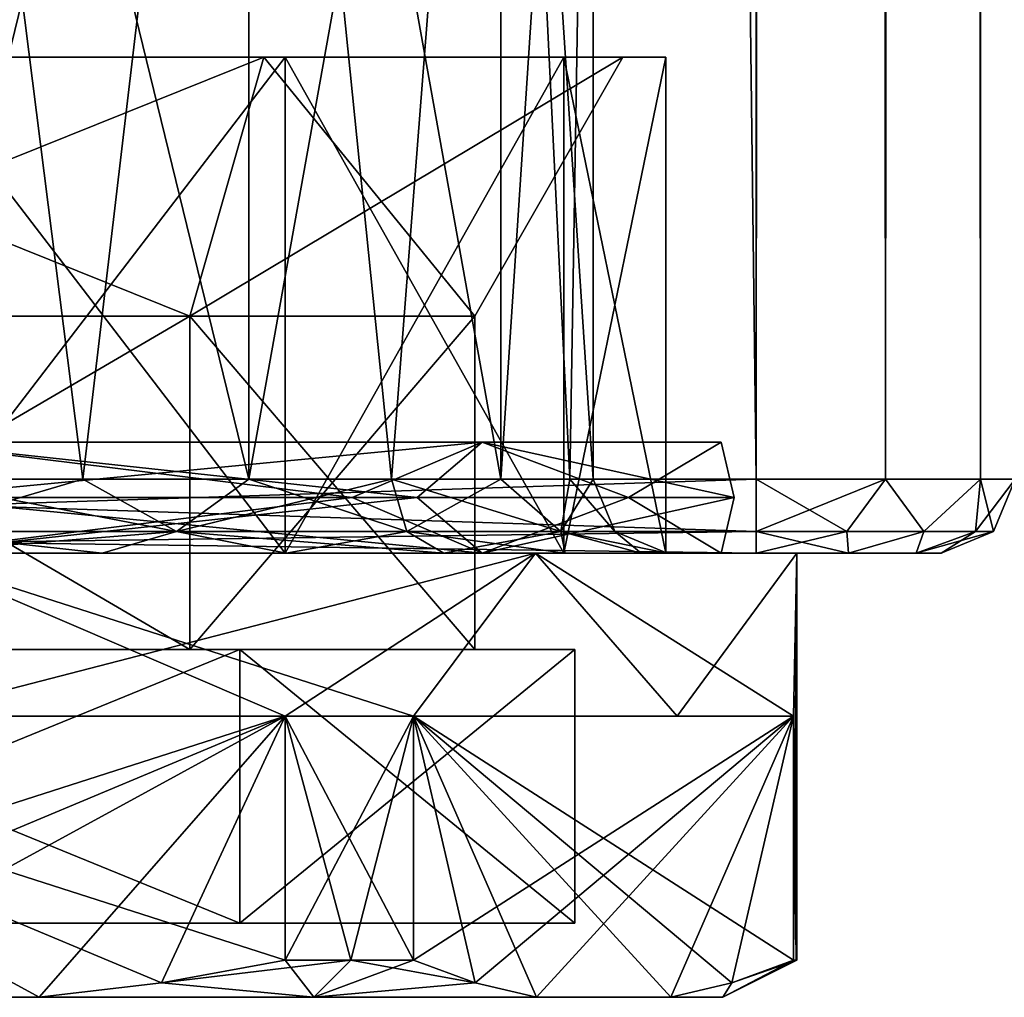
# Model space of a CAD drawing. Extents: x -250 to 250, y -963 to 894.
# Tile 3 of 256: x -223 to -210, y -894 to -880. Entities that reach past the tile are written whole.
import ezdxf

# ---------------------------------------------------------------- set-up
doc = ezdxf.new("R2010")
doc.units = 0
doc.header["$LTSCALE"] = 65.185185
for name, color, linetype in [('197', 7, 'CONTINUOUS'), ('198', 7, 'CONTINUOUS'), ('199', 7, 'CONTINUOUS'), ('200', 7, 'CONTINUOUS'), ('201', 7, 'CONTINUOUS'), ('202', 7, 'CONTINUOUS'), ('203', 7, 'CONTINUOUS'), ('204', 7, 'CONTINUOUS'), ('205', 7, 'CONTINUOUS'), ('206', 7, 'CONTINUOUS'), ('207', 7, 'CONTINUOUS'), ('208', 7, 'CONTINUOUS'), ('209', 7, 'CONTINUOUS'), ('210', 7, 'CONTINUOUS'), ('211', 7, 'CONTINUOUS'), ('214', 7, 'CONTINUOUS'), ('215', 7, 'CONTINUOUS'), ('218', 7, 'CONTINUOUS'), ('219', 7, 'CONTINUOUS'), ('220', 7, 'CONTINUOUS'), ('221', 7, 'CONTINUOUS'), ('222', 7, 'CONTINUOUS'), ('223', 7, 'CONTINUOUS'), ('659', 7, 'CONTINUOUS'), ('660', 7, 'CONTINUOUS'), ('701', 7, 'CONTINUOUS'), ('705', 7, 'CONTINUOUS'), ('706', 7, 'CONTINUOUS'), ('710', 7, 'CONTINUOUS'), ('712', 7, 'CONTINUOUS'), ('716', 7, 'CONTINUOUS'), ('717', 7, 'CONTINUOUS'), ('718', 7, 'CONTINUOUS'), ('740', 7, 'CONTINUOUS'), ('741', 7, 'CONTINUOUS'), ('745', 7, 'CONTINUOUS'), ('746', 7, 'CONTINUOUS')]:
    doc.layers.add(name, color=color, linetype=linetype)

msp = doc.modelspace()

# ---------------------------------------------------------------- linework, layer by layer
at = {"layer": '197', "color": 7, "linetype": 'CONTINUOUS'}
for points in [[(-221.15, -884.5, -6.668), (-228.85, -884.5, -6.668), (-221.15, -889, -6.668), (-221.15, -884.5, -6.668)], [(-221.15, -889, -6.668), (-228.85, -884.5, -6.668), (-228.85, -889, -6.668), (-221.15, -889, -6.668)], [(-217.3, -889), (-221.15, -884.5, -6.668), (-221.15, -889, -6.668), (-217.3, -889)], [(-217.3, -884.5), (-221.15, -884.5, -6.668), (-217.3, -889), (-217.3, -884.5)]]:
    msp.add_3dface(points, dxfattribs=at)
at = {"layer": '198', "color": 7, "linetype": 'CONTINUOUS'}
for points in [[(-229.85, -881, 8.4), (-230.14, -881, 8.903), (-220.15, -881, 8.4), (-229.85, -881, 8.4)], [(-230.14, -881, 8.903), (-219.86, -881, 8.903), (-220.15, -881, 8.4), (-230.14, -881, 8.903)], [(-225, -881, 10.28), (-219.86, -881, 8.903), (-230.14, -881, 8.903), (-225, -881, 10.28)], [(-225, -881, -10.28), (-230.14, -881, -8.903), (-219.86, -881, -8.903), (-225, -881, -10.28)], [(-219.86, -881, -8.903), (-230.14, -881, -8.903), (-229.85, -881, -8.4), (-219.86, -881, -8.903)], [(-220.15, -881, -8.4), (-219.86, -881, -8.903), (-229.85, -881, -8.4), (-220.15, -881, -8.4)], [(-219.86, -881, 8.903), (-216.097, -881, 5.14), (-220.15, -881, 8.4), (-219.86, -881, 8.903)], [(-220.15, -881, 8.4), (-214.72, -881), (-215.3, -881), (-220.15, -881, 8.4)], [(-216.097, -881, 5.14), (-214.72, -881), (-220.15, -881, 8.4), (-216.097, -881, 5.14)], [(-216.097, -881, -5.14), (-219.86, -881, -8.903), (-220.15, -881, -8.4), (-216.097, -881, -5.14)], [(-215.3, -881), (-216.097, -881, -5.14), (-220.15, -881, -8.4), (-215.3, -881)], [(-214.72, -881), (-216.097, -881, -5.14), (-215.3, -881), (-214.72, -881)]]:
    msp.add_3dface(points, dxfattribs=at)
at = {"layer": '199', "color": 7, "linetype": 'CONTINUOUS'}
for points in [[(-225, -887.7, -10.28), (-219.86, -881, -8.903), (-219.86, -887.7, -8.903), (-225, -887.7, -10.28)], [(-225, -881, -10.28), (-219.86, -881, -8.903), (-225, -887.7, -10.28), (-225, -881, -10.28)], [(-219.86, -887.7, -8.903), (-216.097, -881, -5.14), (-216.097, -887.7, -5.14), (-219.86, -887.7, -8.903)], [(-219.86, -881, -8.903), (-216.097, -881, -5.14), (-219.86, -887.7, -8.903), (-219.86, -881, -8.903)], [(-216.097, -887.7, -5.14), (-214.72, -881), (-214.72, -887.7), (-216.097, -887.7, -5.14)], [(-216.097, -881, -5.14), (-214.72, -881), (-216.097, -887.7, -5.14), (-216.097, -881, -5.14)]]:
    msp.add_3dface(points, dxfattribs=at)
at = {"layer": '200', "color": 7, "linetype": 'CONTINUOUS'}
for points in [[(-225, -887.7, -12.05), (-219.86, -887.7, -8.903), (-216.479, -887.7, -8.521), (-225, -887.7, -12.05)], [(-225, -887.7, -10.28), (-219.86, -887.7, -8.903), (-225, -887.7, -12.05), (-225, -887.7, -10.28)], [(-225, -887.7, 10.28), (-216.479, -887.7, 8.521), (-219.86, -887.7, 8.903), (-225, -887.7, 10.28)], [(-225, -887.7, 12.05), (-216.479, -887.7, 8.521), (-225, -887.7, 10.28), (-225, -887.7, 12.05)], [(-219.86, -887.7, 8.903), (-216.479, -887.7, 8.521), (-216.097, -887.7, 5.14), (-219.86, -887.7, 8.903)], [(-219.86, -887.7, -8.903), (-216.097, -887.7, -5.14), (-216.479, -887.7, -8.521), (-219.86, -887.7, -8.903)], [(-216.479, -887.7, 8.521), (-212.95, -887.7), (-216.097, -887.7, 5.14), (-216.479, -887.7, 8.521)], [(-214.72, -887.7), (-212.95, -887.7), (-216.479, -887.7, -8.521), (-214.72, -887.7)], [(-216.097, -887.7, -5.14), (-214.72, -887.7), (-216.479, -887.7, -8.521), (-216.097, -887.7, -5.14)], [(-212.95, -887.7), (-214.72, -887.7), (-216.097, -887.7, 5.14), (-212.95, -887.7)]]:
    msp.add_3dface(points, dxfattribs=at)
at = {"layer": '201', "color": 7, "linetype": 'CONTINUOUS'}
for points in [[(-225, -887.7, -12.05), (-216.479, -887.7, -8.521), (-225, -889.9, -12.05), (-225, -887.7, -12.05)], [(-225, -889.9, -12.05), (-216.479, -887.7, -8.521), (-219.863, -889.9, -10.9), (-225, -889.9, -12.05)], [(-219.863, -889.9, -10.9), (-216.479, -887.7, -8.521), (-218.129, -889.9, -9.899), (-219.863, -889.9, -10.9)], [(-218.129, -889.9, -9.899), (-216.479, -887.7, -8.521), (-214.564, -889.9, -6.025), (-218.129, -889.9, -9.899)], [(-216.479, -887.7, -8.521), (-212.95, -887.7), (-214.564, -889.9, -6.025), (-216.479, -887.7, -8.521)], [(-214.564, -889.9, -6.025), (-212.95, -887.7), (-212.992, -889.9, -1.001), (-214.564, -889.9, -6.025)], [(-212.992, -889.9, -1.001), (-212.95, -887.7), (-212.992, -893.2, -1.001), (-212.992, -889.9, -1.001)], [(-212.992, -893.2, -1.001), (-212.95, -887.7), (-212.96, -893.2, -0.501), (-212.992, -893.2, -1.001)], [(-212.95, -887.7), (-212.95, -893.2), (-212.96, -893.2, -0.501), (-212.95, -887.7)], [(-218.975, -893.2, -10.436), (-219.863, -893.2, -10.9), (-218.129, -889.9, -9.899), (-218.975, -893.2, -10.436)], [(-219.863, -893.2, -10.9), (-219.863, -889.9, -10.9), (-218.129, -889.9, -9.899), (-219.863, -893.2, -10.9)], [(-218.129, -893.2, -9.899), (-218.975, -893.2, -10.436), (-218.129, -889.9, -9.899), (-218.129, -893.2, -9.899)]]:
    msp.add_3dface(points, dxfattribs=at)
at = {"layer": '202', "color": 7, "linetype": 'CONTINUOUS'}
for points in [[(-226.815, -893.7, 10.9), (-223.185, -893.7, -10.9), (-223.185, -893.7, 10.9), (-226.815, -893.7, 10.9)], [(-226.815, -893.7, -10.9), (-223.185, -893.7, -10.9), (-226.815, -893.7, 10.9), (-226.815, -893.7, -10.9)], [(-223.185, -893.7, 10.9), (-219.475, -893.7, -9.57), (-219.475, -893.7, 9.57), (-223.185, -893.7, 10.9)], [(-223.185, -893.7, -10.9), (-219.475, -893.7, -9.57), (-223.185, -893.7, 10.9), (-223.185, -893.7, -10.9)], [(-219.475, -893.7, -9.57), (-216.468, -893.7, -7.021), (-219.475, -893.7, 9.57), (-219.475, -893.7, -9.57)], [(-219.475, -893.7, 9.57), (-216.468, -893.7, -7.021), (-216.468, -893.7, 7.021), (-219.475, -893.7, 9.57)], [(-216.468, -893.7, -7.021), (-214.653, -893.7, -3.879), (-216.468, -893.7, 7.021), (-216.468, -893.7, -7.021)], [(-216.468, -893.7, 7.021), (-214.653, -893.7, -3.879), (-214.653, -893.7, 3.879), (-216.468, -893.7, 7.021)], [(-214.653, -893.7, 3.879), (-214.653, -893.7, -3.879), (-213.95, -893.7), (-214.653, -893.7, 3.879)]]:
    msp.add_3dface(points, dxfattribs=at)
at = {"layer": '203', "color": 7, "linetype": 'CONTINUOUS'}
for points in [[(-229.525, -892.7, 7.838), (-215.95, -892.7), (-234.05, -892.7), (-229.525, -892.7, 7.838)], [(-234.05, -892.7), (-215.95, -892.7), (-220.475, -892.7, -7.838), (-234.05, -892.7)], [(-229.525, -892.7, -7.838), (-234.05, -892.7), (-220.475, -892.7, -7.838), (-229.525, -892.7, -7.838)], [(-220.475, -892.7, 7.838), (-215.95, -892.7), (-229.525, -892.7, 7.838), (-220.475, -892.7, 7.838)]]:
    msp.add_3dface(points, dxfattribs=at)
at = {"layer": '204', "color": 7, "linetype": 'CONTINUOUS'}
for points in [[(-221.15, -884.5, 6.668), (-228.85, -889, 6.668), (-228.85, -884.5, 6.668), (-221.15, -884.5, 6.668)], [(-221.15, -889, 6.668), (-228.85, -889, 6.668), (-221.15, -884.5, 6.668), (-221.15, -889, 6.668)], [(-217.3, -884.5), (-221.15, -889, 6.668), (-221.15, -884.5, 6.668), (-217.3, -884.5)], [(-217.3, -884.5), (-217.3, -889), (-221.15, -889, 6.668), (-217.3, -884.5)]]:
    msp.add_3dface(points, dxfattribs=at)
at = {"layer": '205', "color": 7, "linetype": 'CONTINUOUS'}
for points in [[(-225, -881, 10.28), (-225, -887.7, 10.28), (-219.86, -887.7, 8.903), (-225, -881, 10.28)], [(-219.86, -881, 8.903), (-225, -881, 10.28), (-219.86, -887.7, 8.903), (-219.86, -881, 8.903)], [(-216.097, -881, 5.14), (-219.86, -881, 8.903), (-216.097, -887.7, 5.14), (-216.097, -881, 5.14)], [(-219.86, -881, 8.903), (-219.86, -887.7, 8.903), (-216.097, -887.7, 5.14), (-219.86, -881, 8.903)], [(-214.72, -881), (-216.097, -881, 5.14), (-214.72, -887.7), (-214.72, -881)], [(-214.72, -887.7), (-216.097, -881, 5.14), (-216.097, -887.7, 5.14), (-214.72, -887.7)]]:
    msp.add_3dface(points, dxfattribs=at)
at = {"layer": '206', "color": 7, "linetype": 'CONTINUOUS'}
for points in [[(-218.129, -889.9, 9.899), (-225, -887.7, 12.05), (-219.863, -889.9, 10.9), (-218.129, -889.9, 9.899)], [(-219.863, -889.9, 10.9), (-225, -887.7, 12.05), (-225, -889.9, 12.05), (-219.863, -889.9, 10.9)], [(-216.479, -887.7, 8.521), (-225, -887.7, 12.05), (-218.129, -889.9, 9.899), (-216.479, -887.7, 8.521)], [(-214.564, -889.9, 6.025), (-216.479, -887.7, 8.521), (-218.129, -889.9, 9.899), (-214.564, -889.9, 6.025)], [(-212.95, -887.7), (-216.479, -887.7, 8.521), (-212.992, -889.9, 1.001), (-212.95, -887.7)], [(-212.992, -889.9, 1.001), (-216.479, -887.7, 8.521), (-214.564, -889.9, 6.025), (-212.992, -889.9, 1.001)], [(-212.95, -893.2), (-212.95, -887.7), (-212.992, -889.9, 1.001), (-212.95, -893.2)], [(-218.129, -893.2, 9.899), (-218.129, -889.9, 9.899), (-219.863, -889.9, 10.9), (-218.129, -893.2, 9.899)], [(-219.863, -893.2, 10.9), (-218.975, -893.2, 10.436), (-219.863, -889.9, 10.9), (-219.863, -893.2, 10.9)], [(-218.975, -893.2, 10.436), (-218.129, -893.2, 9.899), (-219.863, -889.9, 10.9), (-218.975, -893.2, 10.436)], [(-212.992, -893.2, 1.001), (-212.96, -893.2, 0.501), (-212.992, -889.9, 1.001), (-212.992, -893.2, 1.001)], [(-212.96, -893.2, 0.501), (-212.95, -893.2), (-212.992, -889.9, 1.001), (-212.96, -893.2, 0.501)]]:
    msp.add_3dface(points, dxfattribs=at)
at = {"layer": '207', "color": 7, "linetype": 'CONTINUOUS'}
for points in [[(-219.863, -889.9, 10.9), (-225, -889.9, 12.05), (-230.137, -889.9, 10.9), (-219.863, -889.9, 10.9)], [(-230.137, -889.9, -10.9), (-225, -889.9, -12.05), (-219.863, -889.9, -10.9), (-230.137, -889.9, -10.9)], [(-218.129, -889.9, -9.899), (-214.564, -889.9, -6.025), (-212.992, -889.9, -1.001), (-218.129, -889.9, -9.899)], [(-212.992, -889.9, 1.001), (-214.564, -889.9, 6.025), (-218.129, -889.9, 9.899), (-212.992, -889.9, 1.001)]]:
    msp.add_3dface(points, dxfattribs=at)
at = {"layer": '208', "color": 7, "linetype": 'CONTINUOUS'}
for points in [[(-226.815, -893.7, 10.9), (-223.185, -893.7, 10.9), (-230.137, -889.9, 10.9), (-226.815, -893.7, 10.9)], [(-230.137, -889.9, 10.9), (-223.185, -893.7, 10.9), (-221.532, -893.506, 10.9), (-230.137, -889.9, 10.9)], [(-219.863, -893.2, 10.9), (-219.863, -889.9, 10.9), (-230.137, -889.9, 10.9), (-219.863, -893.2, 10.9)], [(-219.863, -893.2, 10.9), (-230.137, -889.9, 10.9), (-221.532, -893.506, 10.9), (-219.863, -893.2, 10.9)]]:
    msp.add_3dface(points, dxfattribs=at)
at = {"layer": '209', "color": 7, "linetype": 'CONTINUOUS'}
for points in [[(-212.992, -893.2, 1.001), (-218.129, -889.9, 9.899), (-213.826, -893.506, 2.446), (-212.992, -893.2, 1.001)], [(-218.129, -889.9, 9.899), (-218.129, -893.2, 9.899), (-217.295, -893.506, 8.454), (-218.129, -889.9, 9.899)], [(-212.992, -893.2, 1.001), (-212.992, -889.9, 1.001), (-218.129, -889.9, 9.899), (-212.992, -893.2, 1.001)], [(-218.129, -889.9, 9.899), (-214.653, -893.7, 3.879), (-213.826, -893.506, 2.446), (-218.129, -889.9, 9.899)], [(-216.468, -893.7, 7.021), (-218.129, -889.9, 9.899), (-217.295, -893.506, 8.454), (-216.468, -893.7, 7.021)], [(-216.468, -893.7, 7.021), (-214.653, -893.7, 3.879), (-218.129, -889.9, 9.899), (-216.468, -893.7, 7.021)]]:
    msp.add_3dface(points, dxfattribs=at)
at = {"layer": '210', "color": 7, "linetype": 'CONTINUOUS'}
for points in [[(-218.129, -893.2, -9.899), (-218.129, -889.9, -9.899), (-212.992, -889.9, -1.001), (-218.129, -893.2, -9.899)], [(-218.129, -893.2, -9.899), (-212.992, -889.9, -1.001), (-217.295, -893.506, -8.454), (-218.129, -893.2, -9.899)], [(-212.992, -889.9, -1.001), (-216.468, -893.7, -7.021), (-217.295, -893.506, -8.454), (-212.992, -889.9, -1.001)], [(-212.992, -889.9, -1.001), (-214.653, -893.7, -3.879), (-216.468, -893.7, -7.021), (-212.992, -889.9, -1.001)], [(-214.653, -893.7, -3.879), (-212.992, -889.9, -1.001), (-213.826, -893.506, -2.446), (-214.653, -893.7, -3.879)], [(-212.992, -889.9, -1.001), (-212.992, -893.2, -1.001), (-213.826, -893.506, -2.446), (-212.992, -889.9, -1.001)]]:
    msp.add_3dface(points, dxfattribs=at)
at = {"layer": '211', "color": 7, "linetype": 'CONTINUOUS'}
for points in [[(-230.137, -893.2, -10.9), (-219.863, -889.9, -10.9), (-228.468, -893.506, -10.9), (-230.137, -893.2, -10.9)], [(-230.137, -893.2, -10.9), (-230.137, -889.9, -10.9), (-219.863, -889.9, -10.9), (-230.137, -893.2, -10.9)], [(-219.863, -889.9, -10.9), (-226.815, -893.7, -10.9), (-228.468, -893.506, -10.9), (-219.863, -889.9, -10.9)], [(-219.863, -889.9, -10.9), (-223.185, -893.7, -10.9), (-226.815, -893.7, -10.9), (-219.863, -889.9, -10.9)], [(-223.185, -893.7, -10.9), (-219.863, -889.9, -10.9), (-221.532, -893.506, -10.9), (-223.185, -893.7, -10.9)], [(-219.863, -889.9, -10.9), (-219.863, -893.2, -10.9), (-221.532, -893.506, -10.9), (-219.863, -889.9, -10.9)]]:
    msp.add_3dface(points, dxfattribs=at)
at = {"layer": '214', "color": 7, "linetype": 'CONTINUOUS'}
for points in [[(-218.076, -886.95, 9.53), (-225, -886.2, 11.03), (-225, -886.95, 11.78), (-218.076, -886.95, 9.53)], [(-217.201, -886.2, 7.799), (-225, -886.2, 11.03), (-218.076, -886.95, 9.53), (-217.201, -886.2, 7.799)], [(-225, -886.2, -11.03), (-217.201, -886.2, -7.799), (-225, -886.95, -11.78), (-225, -886.2, -11.03)], [(-225, -886.95, -11.78), (-217.201, -886.2, -7.799), (-218.076, -886.95, -9.53), (-225, -886.95, -11.78)], [(-213.797, -886.95, 3.64), (-217.201, -886.2, 7.799), (-218.076, -886.95, 9.53), (-213.797, -886.95, 3.64)], [(-218.076, -886.95, -9.53), (-217.201, -886.2, -7.799), (-213.797, -886.95, -3.64), (-218.076, -886.95, -9.53)], [(-213.97, -886.2), (-217.201, -886.2, 7.799), (-213.797, -886.95, 3.64), (-213.97, -886.2)], [(-217.201, -886.2, -7.799), (-213.97, -886.2), (-213.797, -886.95, -3.64), (-217.201, -886.2, -7.799)], [(-213.797, -886.95, -3.64), (-213.97, -886.2), (-213.797, -886.95, 3.64), (-213.797, -886.95, -3.64)], [(-218.076, -886.95, 9.53), (-225, -886.95, 11.78), (-217.201, -887.7, 7.799), (-218.076, -886.95, 9.53)], [(-225, -886.95, 11.78), (-225, -887.7, 11.03), (-217.201, -887.7, 7.799), (-225, -886.95, 11.78)], [(-225, -887.7, -11.03), (-218.076, -886.95, -9.53), (-217.201, -887.7, -7.799), (-225, -887.7, -11.03)], [(-225, -886.95, -11.78), (-218.076, -886.95, -9.53), (-225, -887.7, -11.03), (-225, -886.95, -11.78)], [(-218.076, -886.95, -9.53), (-213.797, -886.95, -3.64), (-217.201, -887.7, -7.799), (-218.076, -886.95, -9.53)], [(-213.797, -886.95, 3.64), (-218.076, -886.95, 9.53), (-217.201, -887.7, 7.799), (-213.797, -886.95, 3.64)], [(-213.97, -887.7), (-213.797, -886.95, 3.64), (-217.201, -887.7, 7.799), (-213.97, -887.7)], [(-217.201, -887.7, -7.799), (-213.797, -886.95, -3.64), (-213.97, -887.7), (-217.201, -887.7, -7.799)], [(-213.797, -886.95, -3.64), (-213.797, -886.95, 3.64), (-213.97, -887.7), (-213.797, -886.95, -3.64)]]:
    msp.add_3dface(points, dxfattribs=at)
at = {"layer": '215', "color": 7, "linetype": 'CONTINUOUS'}
for points in [[(-225, -886.2, -11.03), (-225, -886.95, -10.28), (-218.958, -886.95, -8.317), (-225, -886.2, -11.03)], [(-217.201, -886.2, -7.799), (-225, -886.2, -11.03), (-218.958, -886.95, -8.317), (-217.201, -886.2, -7.799)], [(-217.201, -886.2, 7.799), (-218.958, -886.95, 8.317), (-225, -886.95, 10.28), (-217.201, -886.2, 7.799)], [(-225, -886.2, 11.03), (-217.201, -886.2, 7.799), (-225, -886.95, 10.28), (-225, -886.2, 11.03)], [(-217.201, -886.2, -7.799), (-218.958, -886.95, -8.317), (-215.223, -886.95, -3.177), (-217.201, -886.2, -7.799)], [(-217.201, -886.2, 7.799), (-215.223, -886.95, 3.177), (-218.958, -886.95, 8.317), (-217.201, -886.2, 7.799)], [(-213.97, -886.2), (-217.201, -886.2, -7.799), (-215.223, -886.95, -3.177), (-213.97, -886.2)], [(-217.201, -886.2, 7.799), (-213.97, -886.2), (-215.223, -886.95, 3.177), (-217.201, -886.2, 7.799)], [(-213.97, -886.2), (-215.223, -886.95, -3.177), (-215.223, -886.95, 3.177), (-213.97, -886.2)], [(-217.201, -887.7, 7.799), (-225, -887.7, 11.03), (-218.958, -886.95, 8.317), (-217.201, -887.7, 7.799)], [(-225, -886.95, -10.28), (-217.201, -887.7, -7.799), (-218.958, -886.95, -8.317), (-225, -886.95, -10.28)], [(-225, -887.7, -11.03), (-217.201, -887.7, -7.799), (-225, -886.95, -10.28), (-225, -887.7, -11.03)], [(-218.958, -886.95, 8.317), (-225, -887.7, 11.03), (-225, -886.95, 10.28), (-218.958, -886.95, 8.317)], [(-215.223, -886.95, 3.177), (-217.201, -887.7, 7.799), (-218.958, -886.95, 8.317), (-215.223, -886.95, 3.177)], [(-218.958, -886.95, -8.317), (-217.201, -887.7, -7.799), (-215.223, -886.95, -3.177), (-218.958, -886.95, -8.317)], [(-213.97, -887.7), (-217.201, -887.7, 7.799), (-215.223, -886.95, 3.177), (-213.97, -887.7)], [(-217.201, -887.7, -7.799), (-213.97, -887.7), (-215.223, -886.95, -3.177), (-217.201, -887.7, -7.799)], [(-215.223, -886.95, -3.177), (-213.97, -887.7), (-215.223, -886.95, 3.177), (-215.223, -886.95, -3.177)]]:
    msp.add_3dface(points, dxfattribs=at)
at = {"layer": '218', "color": 7, "linetype": 'CONTINUOUS'}
for points in [[(-229.85, -881, 8.4), (-220.15, -881, 8.4), (-228.85, -884.5, 6.668), (-229.85, -881, 8.4)], [(-220.15, -881, 8.4), (-221.15, -884.5, 6.668), (-228.85, -884.5, 6.668), (-220.15, -881, 8.4)], [(-215.3, -881), (-217.3, -884.5), (-221.15, -884.5, 6.668), (-215.3, -881)], [(-220.15, -881, 8.4), (-215.3, -881), (-221.15, -884.5, 6.668), (-220.15, -881, 8.4)]]:
    msp.add_3dface(points, dxfattribs=at)
at = {"layer": '219', "color": 7, "linetype": 'CONTINUOUS'}
for points in [[(-221.15, -884.5, -6.668), (-220.15, -881, -8.4), (-229.85, -881, -8.4), (-221.15, -884.5, -6.668)], [(-228.85, -884.5, -6.668), (-221.15, -884.5, -6.668), (-229.85, -881, -8.4), (-228.85, -884.5, -6.668)], [(-221.15, -884.5, -6.668), (-217.3, -884.5), (-220.15, -881, -8.4), (-221.15, -884.5, -6.668)], [(-217.3, -884.5), (-215.3, -881), (-220.15, -881, -8.4), (-217.3, -884.5)]]:
    msp.add_3dface(points, dxfattribs=at)
at = {"layer": '220', "color": 7, "linetype": 'CONTINUOUS'}
for points in [[(-229.525, -889, -7.838), (-220.475, -892.7, -7.838), (-220.475, -889, -7.838), (-229.525, -889, -7.838)], [(-229.525, -892.7, -7.838), (-220.475, -892.7, -7.838), (-229.525, -889, -7.838), (-229.525, -892.7, -7.838)], [(-220.475, -889, -7.838), (-215.95, -892.7), (-215.95, -889), (-220.475, -889, -7.838)], [(-220.475, -892.7, -7.838), (-215.95, -892.7), (-220.475, -889, -7.838), (-220.475, -892.7, -7.838)]]:
    msp.add_3dface(points, dxfattribs=at)
at = {"layer": '221', "color": 7, "linetype": 'CONTINUOUS'}
for points in [[(-221.15, -889, -6.668), (-228.85, -889, -6.668), (-229.525, -889, -7.838), (-221.15, -889, -6.668)], [(-221.15, -889, -6.668), (-229.525, -889, -7.838), (-220.475, -889, -7.838), (-221.15, -889, -6.668)], [(-220.475, -889, 7.838), (-229.525, -889, 7.838), (-228.85, -889, 6.668), (-220.475, -889, 7.838)], [(-221.15, -889, 6.668), (-220.475, -889, 7.838), (-228.85, -889, 6.668), (-221.15, -889, 6.668)], [(-217.3, -889), (-221.15, -889, -6.668), (-215.95, -889), (-217.3, -889)], [(-217.3, -889), (-220.475, -889, 7.838), (-221.15, -889, 6.668), (-217.3, -889)], [(-221.15, -889, -6.668), (-220.475, -889, -7.838), (-215.95, -889), (-221.15, -889, -6.668)], [(-217.3, -889), (-215.95, -889), (-220.475, -889, 7.838), (-217.3, -889)]]:
    msp.add_3dface(points, dxfattribs=at)
at = {"layer": '222', "color": 7, "linetype": 'CONTINUOUS'}
for points in [[(-229.525, -892.7, 7.838), (-229.525, -889, 7.838), (-220.475, -889, 7.838), (-229.525, -892.7, 7.838)], [(-220.475, -892.7, 7.838), (-229.525, -892.7, 7.838), (-220.475, -889, 7.838), (-220.475, -892.7, 7.838)], [(-215.95, -892.7), (-220.475, -892.7, 7.838), (-215.95, -889), (-215.95, -892.7)], [(-215.95, -889), (-220.475, -892.7, 7.838), (-220.475, -889, 7.838), (-215.95, -889)]]:
    msp.add_3dface(points, dxfattribs=at)
at = {"layer": '223', "color": 7, "linetype": 'CONTINUOUS'}
for points in [[(-219.863, -893.2, -10.9), (-218.975, -893.2, -10.436), (-221.532, -893.506, -10.9), (-219.863, -893.2, -10.9)], [(-218.975, -893.2, -10.436), (-219.475, -893.7, -9.57), (-221.532, -893.506, -10.9), (-218.975, -893.2, -10.436)], [(-219.475, -893.7, 9.57), (-219.863, -893.2, 10.9), (-221.532, -893.506, 10.9), (-219.475, -893.7, 9.57)], [(-219.475, -893.7, 9.57), (-218.975, -893.2, 10.436), (-219.863, -893.2, 10.9), (-219.475, -893.7, 9.57)], [(-218.975, -893.2, -10.436), (-218.129, -893.2, -9.899), (-219.475, -893.7, -9.57), (-218.975, -893.2, -10.436)], [(-219.475, -893.7, -9.57), (-218.129, -893.2, -9.899), (-217.295, -893.506, -8.454), (-219.475, -893.7, -9.57)], [(-218.975, -893.2, 10.436), (-219.475, -893.7, 9.57), (-217.295, -893.506, 8.454), (-218.975, -893.2, 10.436)], [(-218.129, -893.2, 9.899), (-218.975, -893.2, 10.436), (-217.295, -893.506, 8.454), (-218.129, -893.2, 9.899)], [(-213.95, -893.7), (-212.95, -893.2), (-212.96, -893.2, 0.501), (-213.95, -893.7)], [(-212.95, -893.2), (-213.95, -893.7), (-213.826, -893.506, -2.446), (-212.95, -893.2)], [(-213.95, -893.7), (-212.96, -893.2, 0.501), (-212.992, -893.2, 1.001), (-213.95, -893.7)], [(-213.95, -893.7), (-212.992, -893.2, 1.001), (-213.826, -893.506, 2.446), (-213.95, -893.7)], [(-212.992, -893.2, -1.001), (-212.96, -893.2, -0.501), (-213.826, -893.506, -2.446), (-212.992, -893.2, -1.001)], [(-212.96, -893.2, -0.501), (-212.95, -893.2), (-213.826, -893.506, -2.446), (-212.96, -893.2, -0.501)], [(-219.475, -893.7, -9.57), (-223.185, -893.7, -10.9), (-221.532, -893.506, -10.9), (-219.475, -893.7, -9.57)], [(-223.185, -893.7, 10.9), (-219.475, -893.7, 9.57), (-221.532, -893.506, 10.9), (-223.185, -893.7, 10.9)], [(-216.468, -893.7, -7.021), (-219.475, -893.7, -9.57), (-217.295, -893.506, -8.454), (-216.468, -893.7, -7.021)], [(-219.475, -893.7, 9.57), (-216.468, -893.7, 7.021), (-217.295, -893.506, 8.454), (-219.475, -893.7, 9.57)], [(-213.95, -893.7), (-214.653, -893.7, -3.879), (-213.826, -893.506, -2.446), (-213.95, -893.7)], [(-214.653, -893.7, 3.879), (-213.95, -893.7), (-213.826, -893.506, 2.446), (-214.653, -893.7, 3.879)]]:
    msp.add_3dface(points, dxfattribs=at)
at = {"layer": '659', "color": 7, "linetype": 'CONTINUOUS'}
for points in [[(-213.5, -886.7, -15), (-235, 886.7, -15), (-213.5, 886.7, -15), (-213.5, -886.7, -15)], [(-235, -886.7, -15), (-235, 886.7, -15), (-213.5, -886.7, -15), (-235, -886.7, -15)]]:
    msp.add_3dface(points, dxfattribs=at)
at = {"layer": '660', "color": 7, "linetype": 'CONTINUOUS'}
for points in [[(-235, -886.7, 15), (-213.5, 886.7, 15), (-235, 886.7, 15), (-235, -886.7, 15)], [(-213.5, -886.7, 15), (-213.5, 886.7, 15), (-235, -886.7, 15), (-213.5, -886.7, 15)]]:
    msp.add_3dface(points, dxfattribs=at)
at = {"layer": '701', "color": 7, "linetype": 'CONTINUOUS'}
for points in [[(-222.334, -887.7, 9.949), (-235, -887.7, 14), (-225, -887.7, 10.3), (-222.334, -887.7, 9.949)], [(-235, -887.7, -14), (-213.5, -887.7, -14), (-227.666, -887.7, -9.949), (-235, -887.7, -14)], [(-213.5, -887.7, 14), (-235, -887.7, 14), (-222.334, -887.7, 9.949), (-213.5, -887.7, 14)], [(-227.666, -887.7, -9.949), (-213.5, -887.7, -14), (-225, -887.7, -10.3), (-227.666, -887.7, -9.949)], [(-225, -887.7, -10.3), (-213.5, -887.7, -14), (-222.334, -887.7, -9.949), (-225, -887.7, -10.3)], [(-219.85, -887.7, 8.92), (-213.5, -887.7, 14), (-222.334, -887.7, 9.949), (-219.85, -887.7, 8.92)], [(-222.334, -887.7, -9.949), (-213.5, -887.7, -14), (-219.85, -887.7, -8.92), (-222.334, -887.7, -9.949)], [(-217.717, -887.7, 7.283), (-213.5, -887.7, 14), (-219.85, -887.7, 8.92), (-217.717, -887.7, 7.283)], [(-219.85, -887.7, -8.92), (-213.5, -887.7, -14), (-217.717, -887.7, -7.283), (-219.85, -887.7, -8.92)], [(-216.08, -887.7, 5.15), (-213.5, -887.7, 14), (-217.717, -887.7, 7.283), (-216.08, -887.7, 5.15)], [(-217.717, -887.7, -7.283), (-213.5, -887.7, -14), (-216.08, -887.7, -5.15), (-217.717, -887.7, -7.283)], [(-215.051, -887.7, 2.666), (-213.5, -887.7, 14), (-216.08, -887.7, 5.15), (-215.051, -887.7, 2.666)], [(-216.08, -887.7, -5.15), (-213.5, -887.7, -14), (-215.051, -887.7, -2.666), (-216.08, -887.7, -5.15)], [(-214.7, -887.7), (-213.5, -887.7, 14), (-215.051, -887.7, 2.666), (-214.7, -887.7)], [(-215.051, -887.7, -2.666), (-213.5, -887.7, -14), (-214.7, -887.7), (-215.051, -887.7, -2.666)], [(-213.5, -887.7, -14), (-213.5, -887.7, 14), (-214.7, -887.7), (-213.5, -887.7, -14)], [(-212.25, -887.7, -13.665), (-213.5, -887.7, 14), (-213.5, -887.7, -14), (-212.25, -887.7, -13.665)], [(-212.25, -887.7, 13.665), (-213.5, -887.7, 14), (-212.25, -887.7, -13.665), (-212.25, -887.7, 13.665)], [(-211.335, -887.7, 12.75), (-212.25, -887.7, 13.665), (-211.335, -887.7, -12.75), (-211.335, -887.7, 12.75)], [(-211.335, -887.7, -12.75), (-212.25, -887.7, 13.665), (-212.25, -887.7, -13.665), (-211.335, -887.7, -12.75)], [(-211, -887.7, 11.5), (-211.335, -887.7, 12.75), (-211, -887.7, -11.5), (-211, -887.7, 11.5)], [(-211, -887.7, -11.5), (-211.335, -887.7, 12.75), (-211.335, -887.7, -12.75), (-211, -887.7, -11.5)]]:
    msp.add_3dface(points, dxfattribs=at)
at = {"layer": '705', "color": 7, "linetype": 'CONTINUOUS'}
for points in [[(-213.5, 886.7, 15), (-211.75, -886.7, 14.531), (-211.75, 886.7, 14.531), (-213.5, 886.7, 15)], [(-213.5, 886.7, 15), (-213.5, -886.7, 15), (-211.75, -886.7, 14.531), (-213.5, 886.7, 15)], [(-211.75, 886.7, 14.531), (-210.469, -886.7, 13.25), (-210.469, 886.7, 13.25), (-211.75, 886.7, 14.531)], [(-211.75, -886.7, 14.531), (-210.469, -886.7, 13.25), (-211.75, 886.7, 14.531), (-211.75, -886.7, 14.531)], [(-210, -886.7, 11.5), (-210, 886.7, 11.5), (-210.469, 886.7, 13.25), (-210, -886.7, 11.5)], [(-210.469, -886.7, 13.25), (-210, -886.7, 11.5), (-210.469, 886.7, 13.25), (-210.469, -886.7, 13.25)]]:
    msp.add_3dface(points, dxfattribs=at)
at = {"layer": '706', "color": 7, "linetype": 'CONTINUOUS'}
for points in [[(-213.5, -886.7, -15), (-213.5, 886.7, -15), (-211.75, 886.7, -14.531), (-213.5, -886.7, -15)], [(-211.75, -886.7, -14.531), (-213.5, -886.7, -15), (-211.75, 886.7, -14.531), (-211.75, -886.7, -14.531)], [(-210.469, 886.7, -13.25), (-211.75, -886.7, -14.531), (-211.75, 886.7, -14.531), (-210.469, 886.7, -13.25)], [(-210.469, -886.7, -13.25), (-211.75, -886.7, -14.531), (-210.469, 886.7, -13.25), (-210.469, -886.7, -13.25)], [(-210, 886.7, -11.5), (-210.469, -886.7, -13.25), (-210.469, 886.7, -13.25), (-210, 886.7, -11.5)], [(-210, 886.7, -11.5), (-210, -886.7, -11.5), (-210.469, -886.7, -13.25), (-210, 886.7, -11.5)]]:
    msp.add_3dface(points, dxfattribs=at)
at = {"layer": '710', "color": 7, "linetype": 'CONTINUOUS'}
for points in [[(-235, -887.407, -14.707), (-235, -886.7, -15), (-213.5, -887.407, -14.707), (-235, -887.407, -14.707)], [(-235, -886.7, -15), (-213.5, -886.7, -15), (-213.5, -887.407, -14.707), (-235, -886.7, -15)], [(-213.5, -887.7, -14), (-235, -887.7, -14), (-235, -887.407, -14.707), (-213.5, -887.7, -14)], [(-213.5, -887.7, -14), (-235, -887.407, -14.707), (-213.5, -887.407, -14.707), (-213.5, -887.7, -14)]]:
    msp.add_3dface(points, dxfattribs=at)
at = {"layer": '712', "color": 7, "linetype": 'CONTINUOUS'}
for points in [[(-213.5, -886.7, 15), (-235, -886.7, 15), (-235, -887.407, 14.707), (-213.5, -886.7, 15)], [(-213.5, -886.7, 15), (-235, -887.407, 14.707), (-213.5, -887.407, 14.707), (-213.5, -886.7, 15)], [(-235, -887.7, 14), (-213.5, -887.7, 14), (-213.5, -887.407, 14.707), (-235, -887.7, 14)], [(-235, -887.407, 14.707), (-235, -887.7, 14), (-213.5, -887.407, 14.707), (-235, -887.407, 14.707)]]:
    msp.add_3dface(points, dxfattribs=at)
at = {"layer": '716', "color": 7, "linetype": 'CONTINUOUS'}
for points in [[(-210, -886.7, -11.5), (-210, -886.7, 11.5), (-210.293, -887.407, 11.5), (-210, -886.7, -11.5)], [(-210.293, -887.407, -11.5), (-210, -886.7, -11.5), (-210.293, -887.407, 11.5), (-210.293, -887.407, -11.5)], [(-211, -887.7, 11.5), (-210.293, -887.407, -11.5), (-210.293, -887.407, 11.5), (-211, -887.7, 11.5)], [(-211, -887.7, 11.5), (-211, -887.7, -11.5), (-210.293, -887.407, -11.5), (-211, -887.7, 11.5)]]:
    msp.add_3dface(points, dxfattribs=at)
at = {"layer": '717', "color": 7, "linetype": 'CONTINUOUS'}
for points in [[(-213.5, -887.407, -14.707), (-213.5, -886.7, -15), (-211.75, -886.7, -14.531), (-213.5, -887.407, -14.707)], [(-213.5, -887.407, -14.707), (-211.75, -886.7, -14.531), (-212.273, -887.407, -14.463), (-213.5, -887.407, -14.707)], [(-211.75, -886.7, -14.531), (-211.232, -887.407, -13.768), (-212.273, -887.407, -14.463), (-211.75, -886.7, -14.531)], [(-211.75, -886.7, -14.531), (-210.469, -886.7, -13.25), (-211.232, -887.407, -13.768), (-211.75, -886.7, -14.531)], [(-210.469, -886.7, -13.25), (-210.537, -887.407, -12.727), (-211.232, -887.407, -13.768), (-210.469, -886.7, -13.25)], [(-210, -886.7, -11.5), (-210.293, -887.407, -11.5), (-210.537, -887.407, -12.727), (-210, -886.7, -11.5)], [(-210.469, -886.7, -13.25), (-210, -886.7, -11.5), (-210.537, -887.407, -12.727), (-210.469, -886.7, -13.25)], [(-212.25, -887.7, -13.665), (-213.5, -887.7, -14), (-212.273, -887.407, -14.463), (-212.25, -887.7, -13.665)], [(-213.5, -887.7, -14), (-213.5, -887.407, -14.707), (-212.273, -887.407, -14.463), (-213.5, -887.7, -14)], [(-211.232, -887.407, -13.768), (-212.25, -887.7, -13.665), (-212.273, -887.407, -14.463), (-211.232, -887.407, -13.768)], [(-211.335, -887.7, -12.75), (-212.25, -887.7, -13.665), (-211.232, -887.407, -13.768), (-211.335, -887.7, -12.75)], [(-210.293, -887.407, -11.5), (-211.335, -887.7, -12.75), (-210.537, -887.407, -12.727), (-210.293, -887.407, -11.5)], [(-210.537, -887.407, -12.727), (-211.335, -887.7, -12.75), (-211.232, -887.407, -13.768), (-210.537, -887.407, -12.727)], [(-211, -887.7, -11.5), (-211.335, -887.7, -12.75), (-210.293, -887.407, -11.5), (-211, -887.7, -11.5)]]:
    msp.add_3dface(points, dxfattribs=at)
at = {"layer": '718', "color": 7, "linetype": 'CONTINUOUS'}
for points in [[(-211.75, -886.7, 14.531), (-213.5, -886.7, 15), (-212.273, -887.407, 14.463), (-211.75, -886.7, 14.531)], [(-213.5, -886.7, 15), (-213.5, -887.407, 14.707), (-212.273, -887.407, 14.463), (-213.5, -886.7, 15)], [(-211.75, -886.7, 14.531), (-212.273, -887.407, 14.463), (-211.232, -887.407, 13.768), (-211.75, -886.7, 14.531)], [(-210.469, -886.7, 13.25), (-211.75, -886.7, 14.531), (-211.232, -887.407, 13.768), (-210.469, -886.7, 13.25)], [(-210.469, -886.7, 13.25), (-211.232, -887.407, 13.768), (-210.537, -887.407, 12.727), (-210.469, -886.7, 13.25)], [(-210.293, -887.407, 11.5), (-210.469, -886.7, 13.25), (-210.537, -887.407, 12.727), (-210.293, -887.407, 11.5)], [(-210.293, -887.407, 11.5), (-210, -886.7, 11.5), (-210.469, -886.7, 13.25), (-210.293, -887.407, 11.5)], [(-213.5, -887.7, 14), (-212.25, -887.7, 13.665), (-213.5, -887.407, 14.707), (-213.5, -887.7, 14)], [(-213.5, -887.407, 14.707), (-212.25, -887.7, 13.665), (-212.273, -887.407, 14.463), (-213.5, -887.407, 14.707)], [(-212.273, -887.407, 14.463), (-212.25, -887.7, 13.665), (-211.232, -887.407, 13.768), (-212.273, -887.407, 14.463)], [(-212.25, -887.7, 13.665), (-211.335, -887.7, 12.75), (-211.232, -887.407, 13.768), (-212.25, -887.7, 13.665)], [(-211.335, -887.7, 12.75), (-211, -887.7, 11.5), (-210.537, -887.407, 12.727), (-211.335, -887.7, 12.75)], [(-211.232, -887.407, 13.768), (-211.335, -887.7, 12.75), (-210.537, -887.407, 12.727), (-211.232, -887.407, 13.768)], [(-211, -887.7, 11.5), (-210.293, -887.407, 11.5), (-210.537, -887.407, 12.727), (-211, -887.7, 11.5)]]:
    msp.add_3dface(points, dxfattribs=at)
at = {"layer": '740', "color": 7, "linetype": 'CONTINUOUS'}
for points in [[(-225, -886.7, 9.3), (-220.35, -867.7, 8.054), (-222.593, -886.7, 8.983), (-225, -886.7, 9.3)], [(-225, -867.7, 9.3), (-220.35, -867.7, 8.054), (-225, -886.7, 9.3), (-225, -867.7, 9.3)], [(-222.593, -886.7, 8.983), (-220.35, -867.7, 8.054), (-220.35, -886.7, 8.054), (-222.593, -886.7, 8.983)], [(-220.35, -867.7, 8.054), (-216.946, -867.7, 4.65), (-220.35, -886.7, 8.054), (-220.35, -867.7, 8.054)], [(-220.35, -886.7, 8.054), (-216.946, -867.7, 4.65), (-218.424, -886.7, 6.576), (-220.35, -886.7, 8.054)], [(-218.424, -886.7, 6.576), (-216.946, -867.7, 4.65), (-216.946, -886.7, 4.65), (-218.424, -886.7, 6.576)], [(-216.946, -886.7, 4.65), (-215.7, -867.7), (-216.017, -886.7, 2.407), (-216.946, -886.7, 4.65)], [(-216.946, -867.7, 4.65), (-215.7, -867.7), (-216.946, -886.7, 4.65), (-216.946, -867.7, 4.65)], [(-216.017, -886.7, 2.407), (-215.7, -867.7), (-215.7, -886.7), (-216.017, -886.7, 2.407)]]:
    msp.add_3dface(points, dxfattribs=at)
at = {"layer": '741', "color": 7, "linetype": 'CONTINUOUS'}
for points in [[(-220.35, -886.7, -8.054), (-225, -867.7, -9.3), (-222.593, -886.7, -8.983), (-220.35, -886.7, -8.054)], [(-222.593, -886.7, -8.983), (-225, -867.7, -9.3), (-225, -886.7, -9.3), (-222.593, -886.7, -8.983)], [(-220.35, -867.7, -8.054), (-225, -867.7, -9.3), (-220.35, -886.7, -8.054), (-220.35, -867.7, -8.054)], [(-216.946, -867.7, -4.65), (-220.35, -867.7, -8.054), (-216.946, -886.7, -4.65), (-216.946, -867.7, -4.65)], [(-216.946, -886.7, -4.65), (-220.35, -867.7, -8.054), (-218.424, -886.7, -6.576), (-216.946, -886.7, -4.65)], [(-218.424, -886.7, -6.576), (-220.35, -867.7, -8.054), (-220.35, -886.7, -8.054), (-218.424, -886.7, -6.576)], [(-215.7, -886.7), (-216.946, -867.7, -4.65), (-216.017, -886.7, -2.407), (-215.7, -886.7)], [(-215.7, -867.7), (-216.946, -867.7, -4.65), (-215.7, -886.7), (-215.7, -867.7)], [(-216.017, -886.7, -2.407), (-216.946, -867.7, -4.65), (-216.946, -886.7, -4.65), (-216.017, -886.7, -2.407)]]:
    msp.add_3dface(points, dxfattribs=at)
at = {"layer": '745', "color": 7, "linetype": 'CONTINUOUS'}
for points in [[(-222.593, -886.7, -8.983), (-225, -886.7, -9.3), (-221.329, -887.407, -8.863), (-222.593, -886.7, -8.983)], [(-225, -886.7, -9.3), (-225, -887.407, -9.593), (-221.329, -887.407, -8.863), (-225, -886.7, -9.3)], [(-220.35, -886.7, -8.054), (-222.593, -886.7, -8.983), (-221.329, -887.407, -8.863), (-220.35, -886.7, -8.054)], [(-220.35, -886.7, -8.054), (-221.329, -887.407, -8.863), (-218.217, -887.407, -6.783), (-220.35, -886.7, -8.054)], [(-218.424, -886.7, -6.576), (-220.35, -886.7, -8.054), (-218.217, -887.407, -6.783), (-218.424, -886.7, -6.576)], [(-216.946, -886.7, -4.65), (-218.424, -886.7, -6.576), (-216.137, -887.407, -3.671), (-216.946, -886.7, -4.65)], [(-218.424, -886.7, -6.576), (-218.217, -887.407, -6.783), (-216.137, -887.407, -3.671), (-218.424, -886.7, -6.576)], [(-216.017, -886.7, -2.407), (-216.946, -886.7, -4.65), (-216.137, -887.407, -3.671), (-216.017, -886.7, -2.407)], [(-216.017, -886.7, -2.407), (-216.137, -887.407, -3.671), (-215.407, -887.407), (-216.017, -886.7, -2.407)], [(-215.7, -886.7), (-216.017, -886.7, -2.407), (-215.407, -887.407), (-215.7, -886.7)], [(-225, -887.407, -9.593), (-222.334, -887.7, -9.949), (-221.329, -887.407, -8.863), (-225, -887.407, -9.593)], [(-225, -887.7, -10.3), (-222.334, -887.7, -9.949), (-225, -887.407, -9.593), (-225, -887.7, -10.3)], [(-222.334, -887.7, -9.949), (-219.85, -887.7, -8.92), (-221.329, -887.407, -8.863), (-222.334, -887.7, -9.949)], [(-221.329, -887.407, -8.863), (-217.717, -887.7, -7.283), (-218.217, -887.407, -6.783), (-221.329, -887.407, -8.863)], [(-219.85, -887.7, -8.92), (-217.717, -887.7, -7.283), (-221.329, -887.407, -8.863), (-219.85, -887.7, -8.92)], [(-218.217, -887.407, -6.783), (-216.08, -887.7, -5.15), (-216.137, -887.407, -3.671), (-218.217, -887.407, -6.783)], [(-217.717, -887.7, -7.283), (-216.08, -887.7, -5.15), (-218.217, -887.407, -6.783), (-217.717, -887.7, -7.283)], [(-216.137, -887.407, -3.671), (-214.7, -887.7), (-215.407, -887.407), (-216.137, -887.407, -3.671)], [(-215.051, -887.7, -2.666), (-214.7, -887.7), (-216.137, -887.407, -3.671), (-215.051, -887.7, -2.666)], [(-216.08, -887.7, -5.15), (-215.051, -887.7, -2.666), (-216.137, -887.407, -3.671), (-216.08, -887.7, -5.15)]]:
    msp.add_3dface(points, dxfattribs=at)
at = {"layer": '746', "color": 7, "linetype": 'CONTINUOUS'}
for points in [[(-225, -886.7, 9.3), (-222.593, -886.7, 8.983), (-225, -887.407, 9.593), (-225, -886.7, 9.3)], [(-222.593, -886.7, 8.983), (-221.329, -887.407, 8.863), (-225, -887.407, 9.593), (-222.593, -886.7, 8.983)], [(-222.593, -886.7, 8.983), (-220.35, -886.7, 8.054), (-221.329, -887.407, 8.863), (-222.593, -886.7, 8.983)], [(-218.424, -886.7, 6.576), (-218.217, -887.407, 6.783), (-221.329, -887.407, 8.863), (-218.424, -886.7, 6.576)], [(-220.35, -886.7, 8.054), (-218.424, -886.7, 6.576), (-221.329, -887.407, 8.863), (-220.35, -886.7, 8.054)], [(-218.424, -886.7, 6.576), (-216.946, -886.7, 4.65), (-218.217, -887.407, 6.783), (-218.424, -886.7, 6.576)], [(-216.946, -886.7, 4.65), (-216.137, -887.407, 3.671), (-218.217, -887.407, 6.783), (-216.946, -886.7, 4.65)], [(-216.946, -886.7, 4.65), (-216.017, -886.7, 2.407), (-216.137, -887.407, 3.671), (-216.946, -886.7, 4.65)], [(-216.017, -886.7, 2.407), (-215.7, -886.7), (-216.137, -887.407, 3.671), (-216.017, -886.7, 2.407)], [(-215.7, -886.7), (-215.407, -887.407), (-216.137, -887.407, 3.671), (-215.7, -886.7)], [(-222.334, -887.7, 9.949), (-225, -887.7, 10.3), (-221.329, -887.407, 8.863), (-222.334, -887.7, 9.949)], [(-221.329, -887.407, 8.863), (-225, -887.7, 10.3), (-225, -887.407, 9.593), (-221.329, -887.407, 8.863)], [(-219.85, -887.7, 8.92), (-222.334, -887.7, 9.949), (-221.329, -887.407, 8.863), (-219.85, -887.7, 8.92)], [(-218.217, -887.407, 6.783), (-219.85, -887.7, 8.92), (-221.329, -887.407, 8.863), (-218.217, -887.407, 6.783)], [(-217.717, -887.7, 7.283), (-219.85, -887.7, 8.92), (-218.217, -887.407, 6.783), (-217.717, -887.7, 7.283)], [(-216.137, -887.407, 3.671), (-217.717, -887.7, 7.283), (-218.217, -887.407, 6.783), (-216.137, -887.407, 3.671)], [(-216.08, -887.7, 5.15), (-217.717, -887.7, 7.283), (-216.137, -887.407, 3.671), (-216.08, -887.7, 5.15)], [(-215.051, -887.7, 2.666), (-216.08, -887.7, 5.15), (-216.137, -887.407, 3.671), (-215.051, -887.7, 2.666)], [(-215.407, -887.407), (-215.051, -887.7, 2.666), (-216.137, -887.407, 3.671), (-215.407, -887.407)], [(-214.7, -887.7), (-215.051, -887.7, 2.666), (-215.407, -887.407), (-214.7, -887.7)]]:
    msp.add_3dface(points, dxfattribs=at)

doc.saveas('drawing.dxf')
